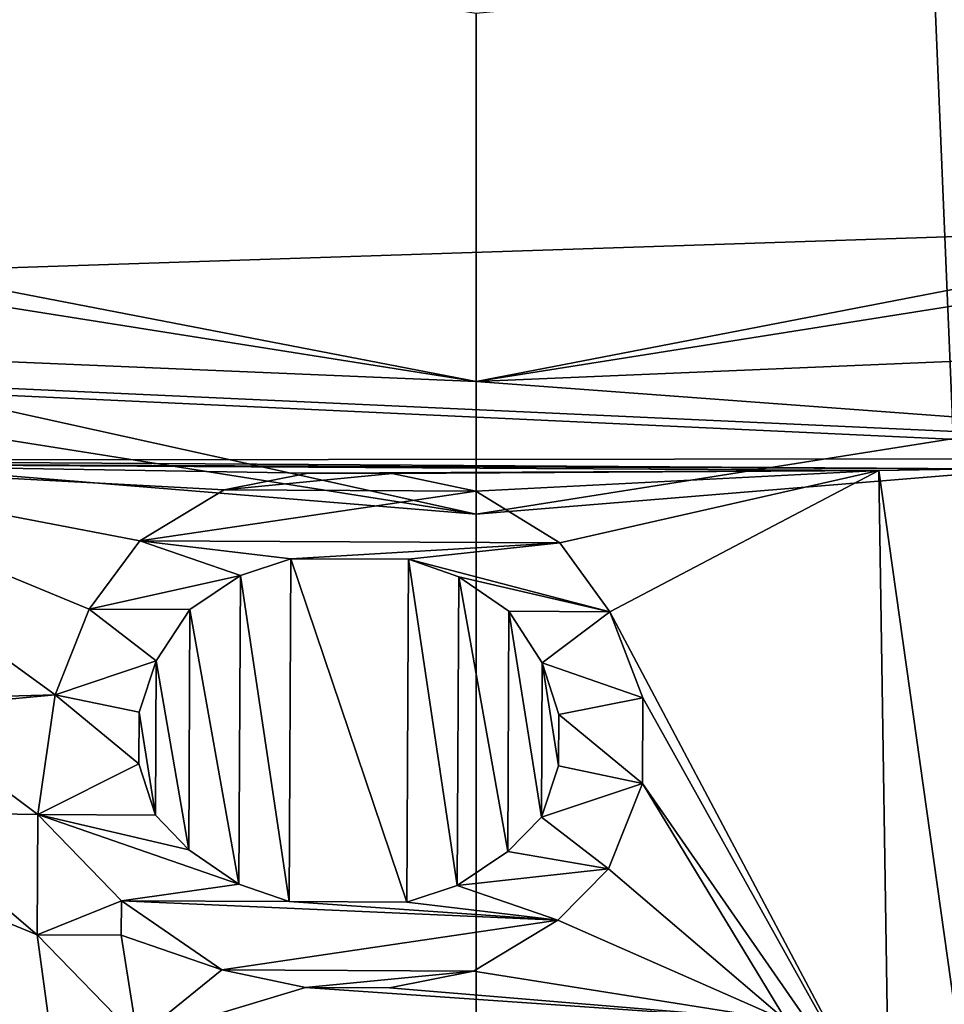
# Model space of a CAD drawing. Header units: millimetres. Extents: x -98 to 58, y -78 to 78.
# Tile 33 of 106: x -0.283 to 0.291, y -16.679 to -16.068. Entities that reach past the tile are written whole.
import ezdxf

# ---------------------------------------------------------------- set-up
doc = ezdxf.new("R2010")
doc.units = ezdxf.units.MM
doc.header["$LTSCALE"] = 52.148148
for name, color, linetype in [('1', 7, 'CONTINUOUS'), ('10', 7, 'CONTINUOUS'), ('100', 7, 'CONTINUOUS'), ('101', 7, 'CONTINUOUS'), ('102', 7, 'CONTINUOUS'), ('103', 7, 'CONTINUOUS'), ('104', 7, 'CONTINUOUS'), ('105', 7, 'CONTINUOUS'), ('106', 7, 'CONTINUOUS'), ('107', 7, 'CONTINUOUS'), ('11', 7, 'CONTINUOUS'), ('113', 7, 'CONTINUOUS'), ('114', 7, 'CONTINUOUS'), ('12', 7, 'CONTINUOUS'), ('13', 7, 'CONTINUOUS'), ('14', 7, 'CONTINUOUS'), ('16', 7, 'CONTINUOUS'), ('19', 7, 'CONTINUOUS'), ('2', 7, 'CONTINUOUS'), ('20', 7, 'CONTINUOUS'), ('21', 7, 'CONTINUOUS'), ('26', 7, 'CONTINUOUS'), ('28', 7, 'CONTINUOUS'), ('3', 7, 'CONTINUOUS'), ('313', 7, 'CONTINUOUS'), ('315', 7, 'CONTINUOUS'), ('317', 7, 'CONTINUOUS'), ('322', 7, 'CONTINUOUS'), ('326', 7, 'CONTINUOUS'), ('328', 7, 'CONTINUOUS'), ('333', 7, 'CONTINUOUS'), ('378', 7, 'CONTINUOUS'), ('48', 7, 'CONTINUOUS'), ('49', 7, 'CONTINUOUS'), ('50', 7, 'CONTINUOUS'), ('51', 7, 'CONTINUOUS'), ('52', 7, 'CONTINUOUS'), ('53', 7, 'CONTINUOUS'), ('54', 7, 'CONTINUOUS'), ('55', 7, 'CONTINUOUS'), ('6', 7, 'CONTINUOUS'), ('7', 7, 'CONTINUOUS'), ('74', 7, 'CONTINUOUS'), ('75', 7, 'CONTINUOUS'), ('76', 7, 'CONTINUOUS'), ('77', 7, 'CONTINUOUS'), ('773', 7, 'CONTINUOUS'), ('78', 7, 'CONTINUOUS'), ('79', 7, 'CONTINUOUS'), ('8', 7, 'CONTINUOUS'), ('80', 7, 'CONTINUOUS'), ('809', 7, 'CONTINUOUS'), ('81', 7, 'CONTINUOUS'), ('82', 7, 'CONTINUOUS'), ('83', 7, 'CONTINUOUS'), ('84', 7, 'CONTINUOUS'), ('85', 7, 'CONTINUOUS'), ('86', 7, 'CONTINUOUS'), ('87', 7, 'CONTINUOUS'), ('88', 7, 'CONTINUOUS'), ('89', 7, 'CONTINUOUS'), ('9', 7, 'CONTINUOUS'), ('90', 7, 'CONTINUOUS'), ('91', 7, 'CONTINUOUS'), ('92', 7, 'CONTINUOUS'), ('93', 7, 'CONTINUOUS'), ('94', 7, 'CONTINUOUS'), ('95', 7, 'CONTINUOUS'), ('96', 7, 'CONTINUOUS'), ('97', 7, 'CONTINUOUS'), ('98', 7, 'CONTINUOUS'), ('99', 7, 'CONTINUOUS')]:
    doc.layers.add(name, color=color, linetype=linetype)

msp = doc.modelspace()

# ---------------------------------------------------------------- linework, layer by layer
at = {"layer": '1', "linetype": 'CONTINUOUS'}
for points in [[(0, -18.5, 61.5), (-9.25002, -16.02147, 61.5), (-4.06844, -18.33166, 61.5), (0, -18.5, 61.5)], [(9.25001, -16.02147, 61.5), (0, -18.5, 61.5), (6.93011, -17.45209, 61.5), (9.25001, -16.02147, 61.5)]]:
    msp.add_3dface(points, dxfattribs=at)
at = {"layer": '10', "linetype": 'CONTINUOUS'}
for points in [[(0, -17.8, 27.8), (8.89997, -15.41527, 60.79999), (8.90002, -15.41524, 27.8), (0, -17.8, 27.8)], [(0, -17.8, 27.8), (0, -17.8, 60.8), (8.89997, -15.41527, 60.79999), (0, -17.8, 27.8)]]:
    msp.add_3dface(points, dxfattribs=at)
at = {"layer": '100', "linetype": 'CONTINUOUS'}
for points in [[(-0.20925, -16.53, 61.6), (-0.20925, -16.53, 61.5), (-0.199, -16.56197, 61.6), (-0.20925, -16.53, 61.6)], [(-0.199, -16.56197, 61.6), (-0.20925, -16.53, 61.5), (-0.199, -16.56197, 61.5), (-0.199, -16.56197, 61.6)]]:
    msp.add_3dface(points, dxfattribs=at)
at = {"layer": '101', "linetype": 'CONTINUOUS'}
for points in [[(-0.199, -16.56197, 61.6), (-0.199, -16.56197, 61.5), (-0.17827, -16.58335, 61.6), (-0.199, -16.56197, 61.6)], [(-0.17827, -16.58335, 61.6), (-0.199, -16.56197, 61.5), (-0.17827, -16.58335, 61.5), (-0.17827, -16.58335, 61.6)]]:
    msp.add_3dface(points, dxfattribs=at)
at = {"layer": '102', "linetype": 'CONTINUOUS'}
for points in [[(-0.17827, -16.58335, 61.6), (-0.17827, -16.58335, 61.5), (-0.14713, -16.60478, 61.6), (-0.17827, -16.58335, 61.6)], [(-0.14713, -16.60478, 61.6), (-0.17827, -16.58335, 61.5), (-0.14713, -16.60478, 61.5), (-0.14713, -16.60478, 61.6)]]:
    msp.add_3dface(points, dxfattribs=at)
at = {"layer": '103', "linetype": 'CONTINUOUS'}
for points in [[(-0.14713, -16.60478, 61.6), (-0.14713, -16.60478, 61.5), (-0.11594, -16.61558, 61.6), (-0.14713, -16.60478, 61.6)], [(-0.11594, -16.61558, 61.6), (-0.14713, -16.60478, 61.5), (-0.11594, -16.61558, 61.5), (-0.11594, -16.61558, 61.6)]]:
    msp.add_3dface(points, dxfattribs=at)
at = {"layer": '104', "linetype": 'CONTINUOUS'}
for points in [[(-0.11594, -16.61558, 61.6), (-0.11594, -16.61558, 61.5), (-0.04302, -16.61595, 61.6), (-0.11594, -16.61558, 61.6)], [(-0.04302, -16.61595, 61.6), (-0.11594, -16.61558, 61.5), (-0.04302, -16.61595, 61.5), (-0.04302, -16.61595, 61.6)]]:
    msp.add_3dface(points, dxfattribs=at)
at = {"layer": '105', "linetype": 'CONTINUOUS'}
for points in [[(-0.04302, -16.61595, 61.6), (-0.04302, -16.61595, 61.5), (-0.01172, -16.60548, 61.6), (-0.04302, -16.61595, 61.6)], [(-0.01172, -16.60548, 61.6), (-0.04302, -16.61595, 61.5), (-0.01172, -16.60548, 61.5), (-0.01172, -16.60548, 61.6)]]:
    msp.add_3dface(points, dxfattribs=at)
at = {"layer": '106', "linetype": 'CONTINUOUS'}
for points in [[(-0.01172, -16.60548, 61.6), (-0.01172, -16.60548, 61.5), (0.01964, -16.58436, 61.6), (-0.01172, -16.60548, 61.6)], [(0.01964, -16.58436, 61.6), (-0.01172, -16.60548, 61.5), (0.01964, -16.58436, 61.5), (0.01964, -16.58436, 61.6)]]:
    msp.add_3dface(points, dxfattribs=at)
at = {"layer": '107', "linetype": 'CONTINUOUS'}
for points in [[(0.04058, -16.56319, 61.5), (0.04058, -16.56319, 61.6), (0.01964, -16.58436, 61.5), (0.04058, -16.56319, 61.5)], [(0.04058, -16.56319, 61.6), (0.01964, -16.58436, 61.6), (0.01964, -16.58436, 61.5), (0.04058, -16.56319, 61.6)]]:
    msp.add_3dface(points, dxfattribs=at)
at = {"layer": '11', "linetype": 'CONTINUOUS'}
for points in [[(0, -17.8, 60.8), (9.25001, -16.02147, 61.5), (8.89997, -15.41527, 60.79999), (0, -17.8, 60.8)], [(0, -18.5, 61.5), (9.25001, -16.02147, 61.5), (0, -17.8, 60.8), (0, -18.5, 61.5)]]:
    msp.add_3dface(points, dxfattribs=at)
at = {"layer": '113', "linetype": 'CONTINUOUS'}
for points in [[(0.25633, -16.76293, 61.5), (0.24999, -16.34809, 61.5), (0.25633, -16.76293, 61.6), (0.25633, -16.76293, 61.5)], [(0.25633, -16.76293, 61.6), (0.24999, -16.34809, 61.5), (0.24999, -16.34809, 61.6), (0.25633, -16.76293, 61.6)]]:
    msp.add_3dface(points, dxfattribs=at)
at = {"layer": '114', "linetype": 'CONTINUOUS'}
for points in [[(0.24999, -16.34809, 61.5), (0.31248, -16.34713, 61.5), (0.31248, -16.34713, 61.6), (0.24999, -16.34809, 61.5)], [(0.24999, -16.34809, 61.5), (0.31248, -16.34713, 61.6), (0.24999, -16.34809, 61.6), (0.24999, -16.34809, 61.5)]]:
    msp.add_3dface(points, dxfattribs=at)
at = {"layer": '12', "linetype": 'CONTINUOUS'}
for points in [[(-9.25002, -16.02147, 61.5), (0, -18.5, 61.5), (-8.89997, -15.41527, 60.79999), (-9.25002, -16.02147, 61.5)], [(0, -18.5, 61.5), (0, -17.8, 60.8), (-8.89997, -15.41527, 60.79999), (0, -18.5, 61.5)]]:
    msp.add_3dface(points, dxfattribs=at)
at = {"layer": '13', "linetype": 'CONTINUOUS'}
for points in [[(-5.25313, -16.16801, 27), (-8.90002, -15.41524, 27.8), (0, -17.8, 27.8), (-5.25313, -16.16801, 27)], [(0, -17, 27), (-5.25313, -16.16801, 27), (0, -17.8, 27.8), (0, -17, 27)]]:
    msp.add_3dface(points, dxfattribs=at)
at = {"layer": '14', "linetype": 'CONTINUOUS'}
for points in [[(0, -17, 27), (0, -17.8, 27.8), (8.90002, -15.41524, 27.8), (0, -17, 27)], [(5.25313, -16.16801, 27), (0, -17, 27), (8.90002, -15.41524, 27.8), (5.25313, -16.16801, 27)]]:
    msp.add_3dface(points, dxfattribs=at)
at = {"layer": '16', "linetype": 'CONTINUOUS'}
for points in [[(0, -16.77052, 71.5), (-5.18225, -15.94975, 71.5), (-4.75919, -19.50945, 61.71787), (0, -16.77052, 71.5)], [(5.18225, -15.94975, 71.5), (0, -16.77052, 71.5), (1.25244, -20.04246, 61.71787), (5.18225, -15.94975, 71.5)]]:
    msp.add_3dface(points, dxfattribs=at)
at = {"layer": '19', "linetype": 'CONTINUOUS'}
for points in [[(0, -17.48848, 66.61021), (-8.89049, -16.31328, 61.68118), (-8.74424, -15.14547, 66.61021), (0, -17.48848, 66.61021)], [(8.74424, -15.14547, 66.61021), (1.71387, -18.49936, 61.68118), (0, -17.48848, 66.61021), (8.74424, -15.14547, 66.61021)], [(-3.75109, -18.19596, 61.68118), (-8.89049, -16.31328, 61.68118), (0, -17.48848, 66.61021), (-3.75109, -18.19596, 61.68118)]]:
    msp.add_3dface(points, dxfattribs=at)
at = {"layer": '2', "linetype": 'CONTINUOUS'}
for points in [[(0, -18.05, 22), (-9.02498, -15.63177, 20), (-9.02506, -15.63172, 22), (0, -18.05, 22)], [(0, -18.05, 20), (-9.02498, -15.63177, 20), (0, -18.05, 22), (0, -18.05, 20)]]:
    msp.add_3dface(points, dxfattribs=at)
at = {"layer": '20', "linetype": 'CONTINUOUS'}
for points in [[(-5.28419, -16.26307, 61.7), (0, -17.1, 61.7), (-5.28419, -16.26307, 66.5433), (-5.28419, -16.26307, 61.7)], [(-5.28419, -16.26307, 66.5433), (0, -17.1, 61.7), (0, -17.1, 66.5433), (-5.28419, -16.26307, 66.5433)], [(0, -17.1, 61.7), (5.28419, -16.26307, 61.7), (0, -17.1, 66.5433), (0, -17.1, 61.7)], [(0, -17.1, 66.5433), (5.28419, -16.26307, 61.7), (5.28419, -16.26307, 66.5433), (0, -17.1, 66.5433)]]:
    msp.add_3dface(points, dxfattribs=at)
at = {"layer": '21', "linetype": 'CONTINUOUS'}
for points in [[(0, -16.29282, 61.5), (-5.22417, -16.07227, 61.5), (-5.03648, -15.49483, 61.5), (0, -16.29282, 61.5)], [(5.03648, -15.49483, 61.5), (5.22417, -16.07227, 61.5), (0, -16.29282, 61.5), (5.03648, -15.49483, 61.5)], [(-5.22417, -16.07227, 61.5), (0, -16.29282, 61.5), (0.61444, -16.33848, 61.5), (-5.22417, -16.07227, 61.5)], [(-0.52075, -16.34176, 61.5), (-5.22417, -16.07227, 61.5), (0.55198, -16.34071, 61.5), (-0.52075, -16.34176, 61.5)], [(0.55198, -16.34071, 61.5), (-5.22417, -16.07227, 61.5), (0.61444, -16.33848, 61.5), (0.55198, -16.34071, 61.5)], [(0, -16.29282, 61.5), (5.22417, -16.07227, 61.5), (0.61444, -16.33848, 61.5), (0, -16.29282, 61.5)], [(0.31248, -16.34713, 61.5), (-0.52075, -16.34176, 61.5), (0.55198, -16.34071, 61.5), (0.31248, -16.34713, 61.5)], [(-0.45828, -16.34391, 61.5), (-0.52075, -16.34176, 61.5), (0.31248, -16.34713, 61.5), (-0.45828, -16.34391, 61.5)], [(-0.46341, -16.49276, 61.5), (-0.45828, -16.34391, 61.5), (-0.26112, -16.48718, 61.5), (-0.46341, -16.49276, 61.5)], [(-0.26112, -16.48718, 61.5), (-0.45828, -16.34391, 61.5), (-0.24001, -16.4341, 61.5), (-0.26112, -16.48718, 61.5)], [(-0.24001, -16.4341, 61.5), (-0.45828, -16.34391, 61.5), (-0.20855, -16.3917, 61.5), (-0.24001, -16.4341, 61.5)], [(-0.20855, -16.3917, 61.5), (-0.45828, -16.34391, 61.5), (-0.1563, -16.36005, 61.5), (-0.20855, -16.3917, 61.5)], [(-0.1563, -16.36005, 61.5), (-0.45828, -16.34391, 61.5), (-0.10417, -16.34968, 61.5), (-0.1563, -16.36005, 61.5)], [(-0.10417, -16.34968, 61.5), (-0.45828, -16.34391, 61.5), (0.24999, -16.34809, 61.5), (-0.10417, -16.34968, 61.5)], [(-0.45828, -16.34391, 61.5), (0.31248, -16.34713, 61.5), (0.24999, -16.34809, 61.5), (-0.45828, -16.34391, 61.5)], [(-0.05208, -16.34995, 61.5), (-0.10417, -16.34968, 61.5), (0.24999, -16.34809, 61.5), (-0.05208, -16.34995, 61.5)], [(-0.00005, -16.36085, 61.5), (-0.05208, -16.34995, 61.5), (0.24999, -16.34809, 61.5), (-0.00005, -16.36085, 61.5)], [(0.05187, -16.39303, 61.5), (-0.00005, -16.36085, 61.5), (0.24999, -16.34809, 61.5), (0.05187, -16.39303, 61.5)], [(0.0829, -16.43574, 61.5), (0.05187, -16.39303, 61.5), (0.24999, -16.34809, 61.5), (0.0829, -16.43574, 61.5)], [(0.25633, -16.76293, 61.5), (0.0829, -16.43574, 61.5), (0.24999, -16.34809, 61.5), (0.25633, -16.76293, 61.5)], [(0.10346, -16.48904, 61.5), (0.0829, -16.43574, 61.5), (0.25633, -16.76293, 61.5), (0.10346, -16.48904, 61.5)], [(-0.3593, -16.49634, 61.5), (-0.46341, -16.49276, 61.5), (-0.26112, -16.48718, 61.5), (-0.3593, -16.49634, 61.5)], [(-0.27191, -16.5616, 61.5), (-0.3593, -16.49634, 61.5), (-0.26112, -16.48718, 61.5), (-0.27191, -16.5616, 61.5)], [(0.10319, -16.54223, 61.5), (0.10346, -16.48904, 61.5), (0.25633, -16.76293, 61.5), (0.10319, -16.54223, 61.5)], [(-0.3615, -16.56013, 61.5), (-0.3593, -16.49634, 61.5), (-0.27191, -16.5616, 61.5), (-0.3615, -16.56013, 61.5)], [(0.08208, -16.59531, 61.5), (0.10319, -16.54223, 61.5), (0.1927, -16.68943, 61.5), (0.08208, -16.59531, 61.5)], [(0.1927, -16.68943, 61.5), (0.10319, -16.54223, 61.5), (0.25633, -16.76293, 61.5), (0.1927, -16.68943, 61.5)], [(-0.47548, -16.84361, 61.5), (-0.4656, -16.55655, 61.5), (-0.21066, -16.80659, 61.5), (-0.47548, -16.84361, 61.5)], [(-0.4656, -16.55655, 61.5), (-0.3615, -16.56013, 61.5), (-0.27229, -16.63606, 61.5), (-0.4656, -16.55655, 61.5)], [(-0.21066, -16.80659, 61.5), (-0.4656, -16.55655, 61.5), (-0.2417, -16.76388, 61.5), (-0.21066, -16.80659, 61.5)], [(-0.2417, -16.76388, 61.5), (-0.4656, -16.55655, 61.5), (-0.26226, -16.71058, 61.5), (-0.2417, -16.76388, 61.5)], [(-0.26226, -16.71058, 61.5), (-0.4656, -16.55655, 61.5), (-0.27229, -16.63606, 61.5), (-0.26226, -16.71058, 61.5)], [(-0.27229, -16.63606, 61.5), (-0.3615, -16.56013, 61.5), (-0.27191, -16.5616, 61.5), (-0.27229, -16.63606, 61.5)], [(0.05067, -16.62707, 61.5), (0.08208, -16.59531, 61.5), (0.1927, -16.68943, 61.5), (0.05067, -16.62707, 61.5)], [(-0.2201, -16.61505, 61.5), (-0.15782, -16.65792, 61.5), (-0.22021, -16.63633, 61.5), (-0.2201, -16.61505, 61.5)], [(-0.00157, -16.65872, 61.5), (0.05067, -16.62707, 61.5), (0.1927, -16.68943, 61.5), (-0.00157, -16.65872, 61.5)], [(-0.22021, -16.63633, 61.5), (-0.15782, -16.65792, 61.5), (-0.21012, -16.70021, 61.5), (-0.22021, -16.63633, 61.5)], [(-0.15782, -16.65792, 61.5), (-0.10579, -16.66883, 61.5), (-0.21012, -16.70021, 61.5), (-0.15782, -16.65792, 61.5)], [(-0.05371, -16.66909, 61.5), (-0.00157, -16.65872, 61.5), (0.1927, -16.68943, 61.5), (-0.05371, -16.66909, 61.5)], [(-0.21012, -16.70021, 61.5), (-0.10579, -16.66883, 61.5), (0.1927, -16.68943, 61.5), (-0.21012, -16.70021, 61.5)], [(-0.10579, -16.66883, 61.5), (-0.05371, -16.66909, 61.5), (0.1927, -16.68943, 61.5), (-0.10579, -16.66883, 61.5)]]:
    msp.add_3dface(points, dxfattribs=at)
at = {"layer": '26', "linetype": 'CONTINUOUS'}
for points in [[(0, -17.48848, 66.61021), (-8.74424, -15.14547, 66.61021), (-3.84206, -16.83316, 66.7404), (0, -17.48848, 66.61021)], [(8.74424, -15.14547, 66.61021), (0, -17.48848, 66.61021), (3.84206, -16.83316, 66.7404), (8.74424, -15.14547, 66.61021)], [(-5.28419, -16.26307, 66.5433), (0, -17.1, 66.5433), (-3.84206, -16.83316, 66.7404), (-5.28419, -16.26307, 66.5433)], [(0, -17.1, 66.5433), (5.28419, -16.26307, 66.5433), (3.84206, -16.83316, 66.7404), (0, -17.1, 66.5433)]]:
    msp.add_3dface(points, dxfattribs=at)
at = {"layer": '28', "linetype": 'CONTINUOUS'}
for points in [[(0, -17.1, 61.7), (-5.28419, -16.26307, 61.7), (0, -16.9, 61.5), (0, -17.1, 61.7)], [(-5.28419, -16.26307, 61.7), (-2.64467, -16.69178, 61.5), (0, -16.9, 61.5), (-5.28419, -16.26307, 61.7)], [(5.28419, -16.26307, 61.7), (0, -17.1, 61.7), (2.64467, -16.69178, 61.5), (5.28419, -16.26307, 61.7)]]:
    msp.add_3dface(points, dxfattribs=at)
at = {"layer": '3', "linetype": 'CONTINUOUS'}
for points in [[(0, -18.05, 20), (0, -18.05, 22), (9.02506, -15.63172, 22), (0, -18.05, 20)], [(9.02498, -15.63177, 20), (0, -18.05, 20), (9.02506, -15.63172, 22), (9.02498, -15.63177, 20)]]:
    msp.add_3dface(points, dxfattribs=at)
at = {"layer": '313', "linetype": 'CONTINUOUS'}
for points in [[(0, -16.29282, 61.5), (-5.03648, -15.49483, 61.5), (-4.98124, -15.33067, 61.6), (0, -16.29282, 61.5)], [(0, -16.29282, 61.5), (-4.98124, -15.33067, 61.6), (4.98124, -15.33067, 61.6), (0, -16.29282, 61.5)], [(5.03648, -15.49483, 61.5), (0, -16.29282, 61.5), (4.98124, -15.33067, 61.6), (5.03648, -15.49483, 61.5)]]:
    msp.add_3dface(points, dxfattribs=at)
at = {"layer": '315', "linetype": 'CONTINUOUS'}
for points in [[(-5.06011, -15.57377, 71.5), (-5.18225, -15.94975, 71.5), (0, -16.3752, 71.5), (-5.06011, -15.57377, 71.5)], [(0, -16.3752, 71.5), (5.18225, -15.94975, 71.5), (5.06011, -15.57377, 71.5), (0, -16.3752, 71.5)], [(-5.18225, -15.94975, 71.5), (0, -16.77052, 71.5), (0, -16.3752, 71.5), (-5.18225, -15.94975, 71.5)], [(0, -16.77052, 71.5), (5.18225, -15.94975, 71.5), (0, -16.3752, 71.5), (0, -16.77052, 71.5)]]:
    msp.add_3dface(points, dxfattribs=at)
at = {"layer": '317', "linetype": 'CONTINUOUS'}
for points in [[(-4.96409, -15.27837, 71.20005), (-5.06011, -15.57377, 71.5), (0, -16.3752, 71.5), (-4.96409, -15.27837, 71.20005)], [(0, -16.06458, 71.20005), (-4.96409, -15.27837, 71.20005), (0, -16.3752, 71.5), (0, -16.06458, 71.20005)], [(0, -16.06458, 71.20005), (0, -16.3752, 71.5), (5.06011, -15.57377, 71.5), (0, -16.06458, 71.20005)]]:
    msp.add_3dface(points, dxfattribs=at)
at = {"layer": '322', "linetype": 'CONTINUOUS'}
for points in [[(-0.14616, -16.4133, 61.5), (-0.11485, -16.40282, 61.5), (-0.11594, -16.61558, 61.5), (-0.14616, -16.4133, 61.5)], [(-0.11594, -16.61558, 61.5), (-0.11485, -16.40282, 61.5), (-0.04302, -16.61595, 61.5), (-0.11594, -16.61558, 61.5)], [(-0.11485, -16.40282, 61.5), (-0.04194, -16.40319, 61.5), (-0.04302, -16.61595, 61.5), (-0.11485, -16.40282, 61.5)], [(-0.04302, -16.61595, 61.5), (-0.04194, -16.40319, 61.5), (-0.01172, -16.60548, 61.5), (-0.04302, -16.61595, 61.5)], [(-0.04194, -16.40319, 61.5), (-0.01074, -16.41399, 61.5), (-0.01172, -16.60548, 61.5), (-0.04194, -16.40319, 61.5)], [(-0.17752, -16.43442, 61.5), (-0.14616, -16.4133, 61.5), (-0.14713, -16.60478, 61.5), (-0.17752, -16.43442, 61.5)], [(-0.14713, -16.60478, 61.5), (-0.14616, -16.4133, 61.5), (-0.11594, -16.61558, 61.5), (-0.14713, -16.60478, 61.5)], [(-0.01172, -16.60548, 61.5), (-0.01074, -16.41399, 61.5), (0.01964, -16.58436, 61.5), (-0.01172, -16.60548, 61.5)], [(-0.01074, -16.41399, 61.5), (0.0204, -16.43542, 61.5), (0.01964, -16.58436, 61.5), (-0.01074, -16.41399, 61.5)], [(-0.19851, -16.46622, 61.5), (-0.17752, -16.43442, 61.5), (-0.17827, -16.58335, 61.5), (-0.19851, -16.46622, 61.5)], [(-0.17827, -16.58335, 61.5), (-0.17752, -16.43442, 61.5), (-0.14713, -16.60478, 61.5), (-0.17827, -16.58335, 61.5)], [(0.0204, -16.43542, 61.5), (0.04058, -16.56319, 61.5), (0.01964, -16.58436, 61.5), (0.0204, -16.43542, 61.5)], [(0.04107, -16.46744, 61.5), (0.04058, -16.56319, 61.5), (0.0204, -16.43542, 61.5), (0.04107, -16.46744, 61.5)], [(-0.20909, -16.49808, 61.5), (-0.19851, -16.46622, 61.5), (-0.199, -16.56197, 61.5), (-0.20909, -16.49808, 61.5)], [(-0.199, -16.56197, 61.5), (-0.19851, -16.46622, 61.5), (-0.17827, -16.58335, 61.5), (-0.199, -16.56197, 61.5)], [(0.05116, -16.53133, 61.5), (0.04058, -16.56319, 61.5), (0.04107, -16.46744, 61.5), (0.05116, -16.53133, 61.5)], [(0.05132, -16.49941, 61.5), (0.05116, -16.53133, 61.5), (0.04107, -16.46744, 61.5), (0.05132, -16.49941, 61.5)], [(-0.20925, -16.53, 61.5), (-0.20909, -16.49808, 61.5), (-0.199, -16.56197, 61.5), (-0.20925, -16.53, 61.5)]]:
    msp.add_3dface(points, dxfattribs=at)
at = {"layer": '326', "linetype": 'CONTINUOUS'}
for points in [[(-0.1563, -16.36005, 61.6), (-0.10417, -16.34968, 61.6), (-0.05208, -16.34995, 61.6), (-0.1563, -16.36005, 61.6)], [(-0.1563, -16.36005, 61.6), (-0.05208, -16.34995, 61.6), (-0.00005, -16.36085, 61.6), (-0.1563, -16.36005, 61.6)], [(-0.20855, -16.3917, 61.6), (-0.1563, -16.36005, 61.6), (-0.00005, -16.36085, 61.6), (-0.20855, -16.3917, 61.6)], [(-0.20855, -16.3917, 61.6), (-0.00005, -16.36085, 61.6), (0.05187, -16.39303, 61.6), (-0.20855, -16.3917, 61.6)], [(-0.24001, -16.4341, 61.6), (-0.20855, -16.3917, 61.6), (-0.14616, -16.4133, 61.6), (-0.24001, -16.4341, 61.6)], [(-0.20855, -16.3917, 61.6), (0.05187, -16.39303, 61.6), (-0.11485, -16.40282, 61.6), (-0.20855, -16.3917, 61.6)], [(-0.20855, -16.3917, 61.6), (-0.11485, -16.40282, 61.6), (-0.14616, -16.4133, 61.6), (-0.20855, -16.3917, 61.6)], [(0.05187, -16.39303, 61.6), (-0.04194, -16.40319, 61.6), (-0.11485, -16.40282, 61.6), (0.05187, -16.39303, 61.6)], [(0.05187, -16.39303, 61.6), (0.0829, -16.43574, 61.6), (-0.04194, -16.40319, 61.6), (0.05187, -16.39303, 61.6)], [(0.0829, -16.43574, 61.6), (-0.01074, -16.41399, 61.6), (-0.04194, -16.40319, 61.6), (0.0829, -16.43574, 61.6)], [(-0.24001, -16.4341, 61.6), (-0.14616, -16.4133, 61.6), (-0.17752, -16.43442, 61.6), (-0.24001, -16.4341, 61.6)], [(0.0829, -16.43574, 61.6), (0.0204, -16.43542, 61.6), (-0.01074, -16.41399, 61.6), (0.0829, -16.43574, 61.6)], [(-0.26112, -16.48718, 61.6), (-0.24001, -16.4341, 61.6), (-0.19851, -16.46622, 61.6), (-0.26112, -16.48718, 61.6)], [(-0.24001, -16.4341, 61.6), (-0.17752, -16.43442, 61.6), (-0.19851, -16.46622, 61.6), (-0.24001, -16.4341, 61.6)], [(0.0829, -16.43574, 61.6), (0.04107, -16.46744, 61.6), (0.0204, -16.43542, 61.6), (0.0829, -16.43574, 61.6)], [(0.0829, -16.43574, 61.6), (0.10346, -16.48904, 61.6), (0.04107, -16.46744, 61.6), (0.0829, -16.43574, 61.6)], [(-0.26112, -16.48718, 61.6), (-0.19851, -16.46622, 61.6), (-0.20909, -16.49808, 61.6), (-0.26112, -16.48718, 61.6)], [(0.10346, -16.48904, 61.6), (0.05132, -16.49941, 61.6), (0.04107, -16.46744, 61.6), (0.10346, -16.48904, 61.6)], [(-0.27191, -16.5616, 61.6), (-0.26112, -16.48718, 61.6), (-0.20925, -16.53, 61.6), (-0.27191, -16.5616, 61.6)], [(-0.26112, -16.48718, 61.6), (-0.20909, -16.49808, 61.6), (-0.20925, -16.53, 61.6), (-0.26112, -16.48718, 61.6)], [(0.10346, -16.48904, 61.6), (0.10319, -16.54223, 61.6), (0.05132, -16.49941, 61.6), (0.10346, -16.48904, 61.6)], [(0.10319, -16.54223, 61.6), (0.05116, -16.53133, 61.6), (0.05132, -16.49941, 61.6), (0.10319, -16.54223, 61.6)], [(-0.27191, -16.5616, 61.6), (-0.20925, -16.53, 61.6), (-0.199, -16.56197, 61.6), (-0.27191, -16.5616, 61.6)], [(0.10319, -16.54223, 61.6), (0.04058, -16.56319, 61.6), (0.05116, -16.53133, 61.6), (0.10319, -16.54223, 61.6)], [(0.10319, -16.54223, 61.6), (0.08208, -16.59531, 61.6), (0.04058, -16.56319, 61.6), (0.10319, -16.54223, 61.6)], [(-0.2201, -16.61505, 61.6), (-0.27229, -16.63606, 61.6), (-0.27191, -16.5616, 61.6), (-0.2201, -16.61505, 61.6)], [(-0.2201, -16.61505, 61.6), (-0.27191, -16.5616, 61.6), (-0.14713, -16.60478, 61.6), (-0.2201, -16.61505, 61.6)], [(-0.27191, -16.5616, 61.6), (-0.199, -16.56197, 61.6), (-0.17827, -16.58335, 61.6), (-0.27191, -16.5616, 61.6)], [(-0.27191, -16.5616, 61.6), (-0.17827, -16.58335, 61.6), (-0.14713, -16.60478, 61.6), (-0.27191, -16.5616, 61.6)], [(0.04058, -16.56319, 61.6), (0.08208, -16.59531, 61.6), (0.01964, -16.58436, 61.6), (0.04058, -16.56319, 61.6)], [(0.08208, -16.59531, 61.6), (-0.01172, -16.60548, 61.6), (0.01964, -16.58436, 61.6), (0.08208, -16.59531, 61.6)], [(0.08208, -16.59531, 61.6), (0.05067, -16.62707, 61.6), (-0.01172, -16.60548, 61.6), (0.08208, -16.59531, 61.6)], [(-0.2201, -16.61505, 61.6), (-0.14713, -16.60478, 61.6), (-0.11594, -16.61558, 61.6), (-0.2201, -16.61505, 61.6)], [(0.05067, -16.62707, 61.6), (-0.04302, -16.61595, 61.6), (-0.01172, -16.60548, 61.6), (0.05067, -16.62707, 61.6)], [(-0.2201, -16.61505, 61.6), (-0.22021, -16.63633, 61.6), (-0.27229, -16.63606, 61.6), (-0.2201, -16.61505, 61.6)], [(0.05067, -16.62707, 61.6), (-0.15782, -16.65792, 61.6), (-0.2201, -16.61505, 61.6), (0.05067, -16.62707, 61.6)], [(0.05067, -16.62707, 61.6), (-0.2201, -16.61505, 61.6), (-0.11594, -16.61558, 61.6), (0.05067, -16.62707, 61.6)], [(0.05067, -16.62707, 61.6), (-0.11594, -16.61558, 61.6), (-0.04302, -16.61595, 61.6), (0.05067, -16.62707, 61.6)], [(0.05067, -16.62707, 61.6), (-0.00157, -16.65872, 61.6), (-0.15782, -16.65792, 61.6), (0.05067, -16.62707, 61.6)], [(-0.22021, -16.63633, 61.6), (-0.21012, -16.70021, 61.6), (-0.27229, -16.63606, 61.6), (-0.22021, -16.63633, 61.6)], [(-0.21012, -16.70021, 61.6), (-0.26226, -16.71058, 61.6), (-0.27229, -16.63606, 61.6), (-0.21012, -16.70021, 61.6)], [(-0.00157, -16.65872, 61.6), (-0.10579, -16.66883, 61.6), (-0.15782, -16.65792, 61.6), (-0.00157, -16.65872, 61.6)], [(-0.00157, -16.65872, 61.6), (-0.05371, -16.66909, 61.6), (-0.10579, -16.66883, 61.6), (-0.00157, -16.65872, 61.6)]]:
    msp.add_3dface(points, dxfattribs=at)
at = {"layer": '328', "linetype": 'CONTINUOUS'}
for points in [[(0.31248, -16.34713, 61.6), (0.32013, -16.84707, 61.6), (0.24999, -16.34809, 61.6), (0.31248, -16.34713, 61.6)], [(0.32013, -16.84707, 61.6), (0.25633, -16.76293, 61.6), (0.24999, -16.34809, 61.6), (0.32013, -16.84707, 61.6)]]:
    msp.add_3dface(points, dxfattribs=at)
at = {"layer": '333', "linetype": 'CONTINUOUS'}
for points in [[(-9.02498, -15.63177, 20), (0, -18.05, 20), (-10.17501, -17.62361, 20), (-9.02498, -15.63177, 20)], [(0, -18.05, 20), (9.02498, -15.63177, 20), (0, -20.35, 20), (0, -18.05, 20)], [(0, -20.35, 20), (9.02498, -15.63177, 20), (10.17501, -17.62361, 20), (0, -20.35, 20)]]:
    msp.add_3dface(points, dxfattribs=at)
at = {"layer": '378', "linetype": 'CONTINUOUS'}
for points in [[(-20, -6.23762, 28.99327), (-20, -41.39835, 28.70363), (3.65616, -72.80618, 27.98645), (-20, -6.23762, 28.99327)], [(-20, -6.23762, 28.99327), (3.65616, -72.80618, 27.98645), (-15.80512, -13.75201, 28.96425), (-20, -6.23762, 28.99327)], [(-15.80512, -13.75201, 28.96425), (3.65616, -72.80618, 27.98645), (-12.52901, -16.79144, 28.94159), (-15.80512, -13.75201, 28.96425)]]:
    msp.add_3dface(points, dxfattribs=at)
at = {"layer": '48', "linetype": 'CONTINUOUS'}
for points in [[(0.08208, -16.59531, 61.5), (0.05067, -16.62707, 61.5), (0.05067, -16.62707, 61.6), (0.08208, -16.59531, 61.5)], [(0.08208, -16.59531, 61.6), (0.08208, -16.59531, 61.5), (0.05067, -16.62707, 61.6), (0.08208, -16.59531, 61.6)]]:
    msp.add_3dface(points, dxfattribs=at)
at = {"layer": '49', "linetype": 'CONTINUOUS'}
for points in [[(0.05067, -16.62707, 61.5), (-0.00157, -16.65872, 61.5), (-0.00157, -16.65872, 61.6), (0.05067, -16.62707, 61.5)], [(0.05067, -16.62707, 61.6), (0.05067, -16.62707, 61.5), (-0.00157, -16.65872, 61.6), (0.05067, -16.62707, 61.6)]]:
    msp.add_3dface(points, dxfattribs=at)
at = {"layer": '50', "linetype": 'CONTINUOUS'}
for points in [[(-0.00157, -16.65872, 61.5), (-0.05371, -16.66909, 61.5), (-0.05371, -16.66909, 61.6), (-0.00157, -16.65872, 61.5)], [(-0.00157, -16.65872, 61.6), (-0.00157, -16.65872, 61.5), (-0.05371, -16.66909, 61.6), (-0.00157, -16.65872, 61.6)]]:
    msp.add_3dface(points, dxfattribs=at)
at = {"layer": '51', "linetype": 'CONTINUOUS'}
for points in [[(-0.05371, -16.66909, 61.5), (-0.10579, -16.66883, 61.5), (-0.10579, -16.66883, 61.6), (-0.05371, -16.66909, 61.5)], [(-0.05371, -16.66909, 61.6), (-0.05371, -16.66909, 61.5), (-0.10579, -16.66883, 61.6), (-0.05371, -16.66909, 61.6)]]:
    msp.add_3dface(points, dxfattribs=at)
at = {"layer": '52', "linetype": 'CONTINUOUS'}
for points in [[(-0.10579, -16.66883, 61.5), (-0.15782, -16.65792, 61.5), (-0.15782, -16.65792, 61.6), (-0.10579, -16.66883, 61.5)], [(-0.10579, -16.66883, 61.6), (-0.10579, -16.66883, 61.5), (-0.15782, -16.65792, 61.6), (-0.10579, -16.66883, 61.6)]]:
    msp.add_3dface(points, dxfattribs=at)
at = {"layer": '53', "linetype": 'CONTINUOUS'}
for points in [[(-0.15782, -16.65792, 61.5), (-0.2201, -16.61505, 61.5), (-0.2201, -16.61505, 61.6), (-0.15782, -16.65792, 61.5)], [(-0.15782, -16.65792, 61.6), (-0.15782, -16.65792, 61.5), (-0.2201, -16.61505, 61.6), (-0.15782, -16.65792, 61.6)]]:
    msp.add_3dface(points, dxfattribs=at)
at = {"layer": '54', "linetype": 'CONTINUOUS'}
for points in [[(-0.2201, -16.61505, 61.5), (-0.22021, -16.63633, 61.5), (-0.22021, -16.63633, 61.6), (-0.2201, -16.61505, 61.5)], [(-0.2201, -16.61505, 61.6), (-0.2201, -16.61505, 61.5), (-0.22021, -16.63633, 61.6), (-0.2201, -16.61505, 61.6)]]:
    msp.add_3dface(points, dxfattribs=at)
at = {"layer": '55', "linetype": 'CONTINUOUS'}
for points in [[(-0.22021, -16.63633, 61.5), (-0.21012, -16.70021, 61.5), (-0.21012, -16.70021, 61.6), (-0.22021, -16.63633, 61.5)], [(-0.22021, -16.63633, 61.6), (-0.22021, -16.63633, 61.5), (-0.21012, -16.70021, 61.6), (-0.22021, -16.63633, 61.6)]]:
    msp.add_3dface(points, dxfattribs=at)
at = {"layer": '6', "linetype": 'CONTINUOUS'}
for points in [[(0, -18.05, 22), (-9.02506, -15.63172, 22), (0, -17, 22), (0, -18.05, 22)], [(0, -17, 22), (-9.02506, -15.63172, 22), (-5.25317, -16.168, 22), (0, -17, 22)], [(9.02506, -15.63172, 22), (0, -18.05, 22), (5.25317, -16.168, 22), (9.02506, -15.63172, 22)], [(5.25317, -16.168, 22), (0, -18.05, 22), (0, -17, 22), (5.25317, -16.168, 22)]]:
    msp.add_3dface(points, dxfattribs=at)
at = {"layer": '7', "linetype": 'CONTINUOUS'}
for points in [[(0, -17, 22), (-5.25317, -16.168, 22), (0, -17, 27), (0, -17, 22)], [(0, -17, 27), (-5.25317, -16.168, 22), (-5.25313, -16.16801, 27), (0, -17, 27)]]:
    msp.add_3dface(points, dxfattribs=at)
at = {"layer": '74', "linetype": 'CONTINUOUS'}
for points in [[(-0.26226, -16.71058, 61.5), (-0.27229, -16.63606, 61.5), (-0.27229, -16.63606, 61.6), (-0.26226, -16.71058, 61.5)], [(-0.26226, -16.71058, 61.6), (-0.26226, -16.71058, 61.5), (-0.27229, -16.63606, 61.6), (-0.26226, -16.71058, 61.6)]]:
    msp.add_3dface(points, dxfattribs=at)
at = {"layer": '75', "linetype": 'CONTINUOUS'}
for points in [[(-0.27229, -16.63606, 61.5), (-0.27191, -16.5616, 61.5), (-0.27191, -16.5616, 61.6), (-0.27229, -16.63606, 61.5)], [(-0.27229, -16.63606, 61.6), (-0.27229, -16.63606, 61.5), (-0.27191, -16.5616, 61.6), (-0.27229, -16.63606, 61.6)]]:
    msp.add_3dface(points, dxfattribs=at)
at = {"layer": '76', "linetype": 'CONTINUOUS'}
for points in [[(-0.27191, -16.5616, 61.5), (-0.26112, -16.48718, 61.5), (-0.26112, -16.48718, 61.6), (-0.27191, -16.5616, 61.5)], [(-0.27191, -16.5616, 61.6), (-0.27191, -16.5616, 61.5), (-0.26112, -16.48718, 61.6), (-0.27191, -16.5616, 61.6)]]:
    msp.add_3dface(points, dxfattribs=at)
at = {"layer": '77', "linetype": 'CONTINUOUS'}
for points in [[(-0.26112, -16.48718, 61.5), (-0.24001, -16.4341, 61.5), (-0.24001, -16.4341, 61.6), (-0.26112, -16.48718, 61.5)], [(-0.26112, -16.48718, 61.6), (-0.26112, -16.48718, 61.5), (-0.24001, -16.4341, 61.6), (-0.26112, -16.48718, 61.6)]]:
    msp.add_3dface(points, dxfattribs=at)
at = {"layer": '773', "linetype": 'CONTINUOUS'}
for points in [[(-0.03678, -13.4186, 83.40403), (-4.50293, -17.87521, 84.60073), (-0.18183, -13.18855, 83.44289), (-0.03678, -13.4186, 83.40403)], [(-0.18183, -13.18855, 83.44289), (-4.50293, -17.87521, 84.60073), (-0.83456, -13.802, 83.61779), (-0.18183, -13.18855, 83.44289)], [(-4.50293, -17.87521, 84.60073), (-0.03678, -13.4186, 83.40403), (0.18079, -13.57196, 83.34573), (-4.50293, -17.87521, 84.60073)], [(0.38826, -18.53245, 83.29014), (-4.50293, -17.87521, 84.60073), (0.18079, -13.57196, 83.34573), (0.38826, -18.53245, 83.29014)], [(0.47089, -13.72532, 83.268), (0.38826, -18.53245, 83.29014), (0.18079, -13.57196, 83.34573), (0.47089, -13.72532, 83.268)]]:
    msp.add_3dface(points, dxfattribs=at)
at = {"layer": '78', "linetype": 'CONTINUOUS'}
for points in [[(-0.24001, -16.4341, 61.5), (-0.20855, -16.3917, 61.5), (-0.20855, -16.3917, 61.6), (-0.24001, -16.4341, 61.5)], [(-0.24001, -16.4341, 61.6), (-0.24001, -16.4341, 61.5), (-0.20855, -16.3917, 61.6), (-0.24001, -16.4341, 61.6)]]:
    msp.add_3dface(points, dxfattribs=at)
at = {"layer": '79', "linetype": 'CONTINUOUS'}
for points in [[(-0.20855, -16.3917, 61.5), (-0.1563, -16.36005, 61.5), (-0.1563, -16.36005, 61.6), (-0.20855, -16.3917, 61.5)], [(-0.20855, -16.3917, 61.6), (-0.20855, -16.3917, 61.5), (-0.1563, -16.36005, 61.6), (-0.20855, -16.3917, 61.6)]]:
    msp.add_3dface(points, dxfattribs=at)
at = {"layer": '8', "linetype": 'CONTINUOUS'}
for points in [[(-8.89997, -15.41527, 60.79999), (0, -17.8, 60.8), (-8.90002, -15.41524, 27.8), (-8.89997, -15.41527, 60.79999)], [(-8.90002, -15.41524, 27.8), (0, -17.8, 60.8), (0, -17.8, 27.8), (-8.90002, -15.41524, 27.8)]]:
    msp.add_3dface(points, dxfattribs=at)
at = {"layer": '80', "linetype": 'CONTINUOUS'}
for points in [[(-0.1563, -16.36005, 61.5), (-0.10417, -16.34968, 61.5), (-0.10417, -16.34968, 61.6), (-0.1563, -16.36005, 61.5)], [(-0.1563, -16.36005, 61.6), (-0.1563, -16.36005, 61.5), (-0.10417, -16.34968, 61.6), (-0.1563, -16.36005, 61.6)]]:
    msp.add_3dface(points, dxfattribs=at)
at = {"layer": '809', "linetype": 'CONTINUOUS'}
for points in [[(-15.62319, -16.72454, 89.84055), (15.56931, -15.70281, 81.78428), (-20.21326, -14.41827, 91.25482), (-15.62319, -16.72454, 89.84055)], [(10.87817, -19.23585, 82.732), (15.56931, -15.70281, 81.78428), (-15.62319, -16.72454, 89.84055), (10.87817, -19.23585, 82.732)]]:
    msp.add_3dface(points, dxfattribs=at)
at = {"layer": '81', "linetype": 'CONTINUOUS'}
for points in [[(-0.10417, -16.34968, 61.5), (-0.05208, -16.34995, 61.5), (-0.05208, -16.34995, 61.6), (-0.10417, -16.34968, 61.5)], [(-0.10417, -16.34968, 61.6), (-0.10417, -16.34968, 61.5), (-0.05208, -16.34995, 61.6), (-0.10417, -16.34968, 61.6)]]:
    msp.add_3dface(points, dxfattribs=at)
at = {"layer": '82', "linetype": 'CONTINUOUS'}
for points in [[(-0.05208, -16.34995, 61.5), (-0.00005, -16.36085, 61.5), (-0.00005, -16.36085, 61.6), (-0.05208, -16.34995, 61.5)], [(-0.05208, -16.34995, 61.6), (-0.05208, -16.34995, 61.5), (-0.00005, -16.36085, 61.6), (-0.05208, -16.34995, 61.6)]]:
    msp.add_3dface(points, dxfattribs=at)
at = {"layer": '83', "linetype": 'CONTINUOUS'}
for points in [[(-0.00005, -16.36085, 61.5), (0.05187, -16.39303, 61.5), (0.05187, -16.39303, 61.6), (-0.00005, -16.36085, 61.5)], [(-0.00005, -16.36085, 61.6), (-0.00005, -16.36085, 61.5), (0.05187, -16.39303, 61.6), (-0.00005, -16.36085, 61.6)]]:
    msp.add_3dface(points, dxfattribs=at)
at = {"layer": '84', "linetype": 'CONTINUOUS'}
for points in [[(0.05187, -16.39303, 61.5), (0.0829, -16.43574, 61.5), (0.0829, -16.43574, 61.6), (0.05187, -16.39303, 61.5)], [(0.05187, -16.39303, 61.6), (0.05187, -16.39303, 61.5), (0.0829, -16.43574, 61.6), (0.05187, -16.39303, 61.6)]]:
    msp.add_3dface(points, dxfattribs=at)
at = {"layer": '85', "linetype": 'CONTINUOUS'}
for points in [[(0.0829, -16.43574, 61.5), (0.10346, -16.48904, 61.5), (0.10346, -16.48904, 61.6), (0.0829, -16.43574, 61.5)], [(0.0829, -16.43574, 61.6), (0.0829, -16.43574, 61.5), (0.10346, -16.48904, 61.6), (0.0829, -16.43574, 61.6)]]:
    msp.add_3dface(points, dxfattribs=at)
at = {"layer": '86', "linetype": 'CONTINUOUS'}
for points in [[(0.10346, -16.48904, 61.5), (0.10319, -16.54223, 61.5), (0.10319, -16.54223, 61.6), (0.10346, -16.48904, 61.5)], [(0.10346, -16.48904, 61.6), (0.10346, -16.48904, 61.5), (0.10319, -16.54223, 61.6), (0.10346, -16.48904, 61.6)]]:
    msp.add_3dface(points, dxfattribs=at)
at = {"layer": '87', "linetype": 'CONTINUOUS'}
for points in [[(0.10319, -16.54223, 61.5), (0.08208, -16.59531, 61.5), (0.08208, -16.59531, 61.6), (0.10319, -16.54223, 61.5)], [(0.10319, -16.54223, 61.5), (0.08208, -16.59531, 61.6), (0.10319, -16.54223, 61.6), (0.10319, -16.54223, 61.5)]]:
    msp.add_3dface(points, dxfattribs=at)
at = {"layer": '88', "linetype": 'CONTINUOUS'}
for points in [[(0.04058, -16.56319, 61.6), (0.04058, -16.56319, 61.5), (0.05116, -16.53133, 61.6), (0.04058, -16.56319, 61.6)], [(0.05116, -16.53133, 61.6), (0.04058, -16.56319, 61.5), (0.05116, -16.53133, 61.5), (0.05116, -16.53133, 61.6)]]:
    msp.add_3dface(points, dxfattribs=at)
at = {"layer": '89', "linetype": 'CONTINUOUS'}
for points in [[(0.05116, -16.53133, 61.6), (0.05116, -16.53133, 61.5), (0.05132, -16.49941, 61.6), (0.05116, -16.53133, 61.6)], [(0.05132, -16.49941, 61.6), (0.05116, -16.53133, 61.5), (0.05132, -16.49941, 61.5), (0.05132, -16.49941, 61.6)]]:
    msp.add_3dface(points, dxfattribs=at)
at = {"layer": '9', "linetype": 'CONTINUOUS'}
for points in [[(5.25317, -16.168, 22), (0, -17, 22), (5.25313, -16.16801, 27), (5.25317, -16.168, 22)], [(0, -17, 22), (0, -17, 27), (5.25313, -16.16801, 27), (0, -17, 22)]]:
    msp.add_3dface(points, dxfattribs=at)
at = {"layer": '90', "linetype": 'CONTINUOUS'}
for points in [[(0.05132, -16.49941, 61.6), (0.05132, -16.49941, 61.5), (0.04107, -16.46744, 61.6), (0.05132, -16.49941, 61.6)], [(0.04107, -16.46744, 61.6), (0.05132, -16.49941, 61.5), (0.04107, -16.46744, 61.5), (0.04107, -16.46744, 61.6)]]:
    msp.add_3dface(points, dxfattribs=at)
at = {"layer": '91', "linetype": 'CONTINUOUS'}
for points in [[(0.04107, -16.46744, 61.6), (0.04107, -16.46744, 61.5), (0.0204, -16.43542, 61.6), (0.04107, -16.46744, 61.6)], [(0.0204, -16.43542, 61.6), (0.04107, -16.46744, 61.5), (0.0204, -16.43542, 61.5), (0.0204, -16.43542, 61.6)]]:
    msp.add_3dface(points, dxfattribs=at)
at = {"layer": '92', "linetype": 'CONTINUOUS'}
for points in [[(0.0204, -16.43542, 61.6), (0.0204, -16.43542, 61.5), (-0.01074, -16.41399, 61.6), (0.0204, -16.43542, 61.6)], [(-0.01074, -16.41399, 61.6), (0.0204, -16.43542, 61.5), (-0.01074, -16.41399, 61.5), (-0.01074, -16.41399, 61.6)]]:
    msp.add_3dface(points, dxfattribs=at)
at = {"layer": '93', "linetype": 'CONTINUOUS'}
for points in [[(-0.01074, -16.41399, 61.6), (-0.01074, -16.41399, 61.5), (-0.04194, -16.40319, 61.6), (-0.01074, -16.41399, 61.6)], [(-0.04194, -16.40319, 61.6), (-0.01074, -16.41399, 61.5), (-0.04194, -16.40319, 61.5), (-0.04194, -16.40319, 61.6)]]:
    msp.add_3dface(points, dxfattribs=at)
at = {"layer": '94', "linetype": 'CONTINUOUS'}
for points in [[(-0.04194, -16.40319, 61.6), (-0.04194, -16.40319, 61.5), (-0.11485, -16.40282, 61.6), (-0.04194, -16.40319, 61.6)], [(-0.11485, -16.40282, 61.6), (-0.04194, -16.40319, 61.5), (-0.11485, -16.40282, 61.5), (-0.11485, -16.40282, 61.6)]]:
    msp.add_3dface(points, dxfattribs=at)
at = {"layer": '95', "linetype": 'CONTINUOUS'}
for points in [[(-0.11485, -16.40282, 61.6), (-0.11485, -16.40282, 61.5), (-0.14616, -16.4133, 61.6), (-0.11485, -16.40282, 61.6)], [(-0.14616, -16.4133, 61.6), (-0.11485, -16.40282, 61.5), (-0.14616, -16.4133, 61.5), (-0.14616, -16.4133, 61.6)]]:
    msp.add_3dface(points, dxfattribs=at)
at = {"layer": '96', "linetype": 'CONTINUOUS'}
for points in [[(-0.14616, -16.4133, 61.6), (-0.14616, -16.4133, 61.5), (-0.17752, -16.43442, 61.6), (-0.14616, -16.4133, 61.6)], [(-0.17752, -16.43442, 61.6), (-0.14616, -16.4133, 61.5), (-0.17752, -16.43442, 61.5), (-0.17752, -16.43442, 61.6)]]:
    msp.add_3dface(points, dxfattribs=at)
at = {"layer": '97', "linetype": 'CONTINUOUS'}
for points in [[(-0.17752, -16.43442, 61.6), (-0.17752, -16.43442, 61.5), (-0.19851, -16.46622, 61.6), (-0.17752, -16.43442, 61.6)], [(-0.19851, -16.46622, 61.6), (-0.17752, -16.43442, 61.5), (-0.19851, -16.46622, 61.5), (-0.19851, -16.46622, 61.6)]]:
    msp.add_3dface(points, dxfattribs=at)
at = {"layer": '98', "linetype": 'CONTINUOUS'}
for points in [[(-0.19851, -16.46622, 61.6), (-0.19851, -16.46622, 61.5), (-0.20909, -16.49808, 61.6), (-0.19851, -16.46622, 61.6)], [(-0.20909, -16.49808, 61.6), (-0.19851, -16.46622, 61.5), (-0.20909, -16.49808, 61.5), (-0.20909, -16.49808, 61.6)]]:
    msp.add_3dface(points, dxfattribs=at)
at = {"layer": '99', "linetype": 'CONTINUOUS'}
for points in [[(-0.20909, -16.49808, 61.6), (-0.20909, -16.49808, 61.5), (-0.20925, -16.53, 61.6), (-0.20909, -16.49808, 61.6)], [(-0.20925, -16.53, 61.6), (-0.20909, -16.49808, 61.5), (-0.20925, -16.53, 61.5), (-0.20925, -16.53, 61.6)]]:
    msp.add_3dface(points, dxfattribs=at)

doc.saveas('drawing.dxf')
